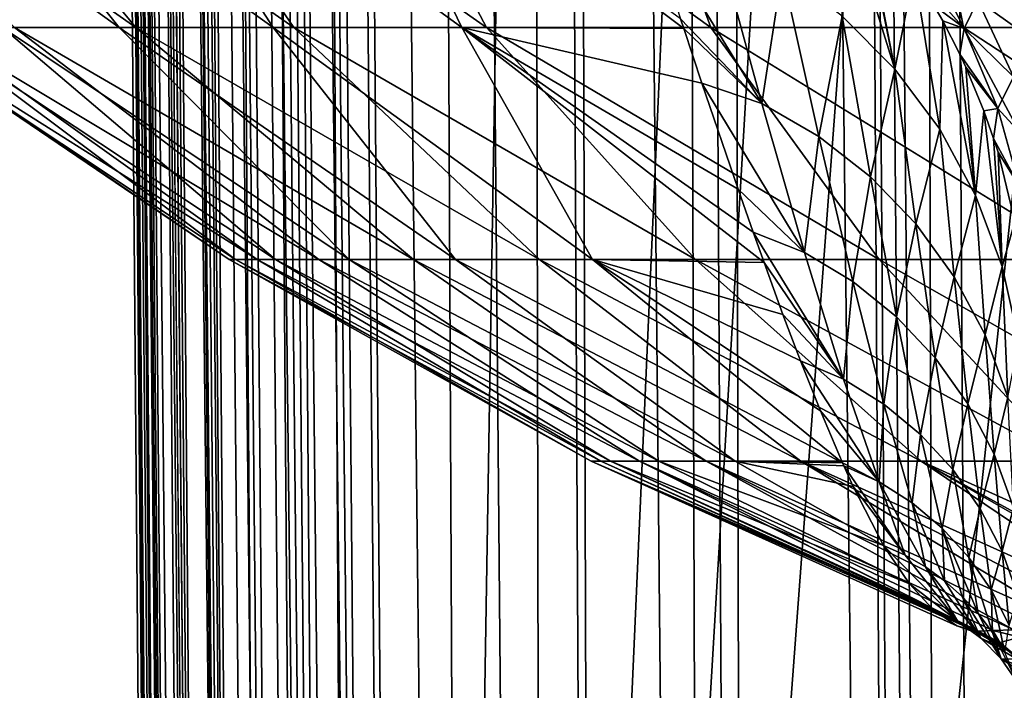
# Model space of a CAD drawing. Header units: metres. Extents: x -90 to 90, y -123 to 74.
# Tile 12 of 131: x -18.61 to -11.74, y -76.3 to -71.62. Entities that reach past the tile are written whole.
import ezdxf

# ---------------------------------------------------------------- set-up
doc = ezdxf.new("R2010")
doc.units = ezdxf.units.M
doc.layers.add('solid_11662012', color=7, linetype='CONTINUOUS')

msp = doc.modelspace()

# ---------------------------------------------------------------- linework, layer by layer
at = {"layer": 'solid_11662012'}
for points in [[(-10.662796, -96.333664, -58.257179), (-12.042686, 5.904888, -57.983341), (-11.13446, 5.913129, -58.278698)], [(-17.229906, -113.083244, -50.890713), (-18.394505, 5.841015, -50.076061), (-18.210295, 5.843629, -51.018921)], [(-17.139853, -113.082108, -51.266918), (-18.210295, 5.843629, -51.018921), (-18.082304, 5.845249, -51.489803)], [(-17.139853, -113.082108, -51.266918), (-17.229906, -113.083244, -50.890713), (-18.210295, 5.843629, -51.018921)], [(-16.924417, -113.079552, -51.984272), (-18.082304, 5.845249, -51.489803), (-17.851381, 5.847994, -52.173176)], [(-17.139853, -113.082108, -51.266918), (-18.082304, 5.845249, -51.489803), (-16.924417, -113.079552, -51.984272)], [(-16.743069, -113.077522, -52.473057), (-17.851381, 5.847994, -52.173176), (-17.569237, 5.851171, -52.843639)], [(-16.743069, -113.077522, -52.473057), (-16.924417, -113.079552, -51.984272), (-17.851381, 5.847994, -52.173176)], [(-16.463842, -113.074509, -53.105251), (-17.569237, 5.851171, -52.843639), (-17.355827, 5.853495, -53.275688)], [(-16.743069, -113.077522, -52.473057), (-17.569237, 5.851171, -52.843639), (-16.463842, -113.074509, -53.105251)], [(-16.167419, -113.071396, -53.671272), (-17.355827, 5.853495, -53.275688), (-16.866058, 5.858659, -54.1092)], [(-16.167419, -113.071396, -53.671272), (-16.463842, -113.074509, -53.105251), (-17.355827, 5.853495, -53.275688)], [(-15.808626, -113.067734, -54.258095), (-16.866058, 5.858659, -54.1092), (-16.730871, 5.860054, -54.310352)], [(-16.167419, -113.071396, -53.671272), (-16.866058, 5.858659, -54.1092), (-15.808626, -113.067734, -54.258095)], [(-15.416077, -113.063782, -54.81134), (-16.730871, 5.860054, -54.310352), (-15.985646, 5.867573, -55.262051)], [(-15.416077, -113.063782, -54.81134), (-15.808626, -113.067734, -54.258095), (-16.730871, 5.860054, -54.310352)], [(-14.926398, -113.058884, -55.405231), (-15.985646, 5.867573, -55.262051), (-15.131041, 5.875944, -56.116871)], [(-15.416077, -113.063782, -54.81134), (-15.985646, 5.867573, -55.262051), (-14.926398, -113.058884, -55.405231)], [(-14.524571, -113.054977, -55.830326), (-15.131041, 5.875944, -56.116871), (-14.952001, 5.877672, -56.271763)], [(-14.524571, -113.054977, -55.830326), (-14.926398, -113.058884, -55.405231), (-15.131041, 5.875944, -56.116871)], [(-13.771912, -113.047821, -56.50877), (-14.952001, 5.877672, -56.271763), (-14.179542, 5.885043, -56.862328)], [(-14.524571, -113.054977, -55.830326), (-14.952001, 5.877672, -56.271763), (-13.771912, -113.047821, -56.50877)], [(-13.505107, -113.045288, -56.718384), (-14.179542, 5.885043, -56.862328), (-13.781243, 5.888798, -57.12344)], [(-13.505107, -113.045288, -56.718384), (-13.771912, -113.047821, -56.50877), (-14.179542, 5.885043, -56.862328)], [(-12.372658, -113.034729, -57.462215), (-13.781243, 5.888798, -57.12344), (-13.145052, 5.894739, -57.48753)], [(-13.505107, -113.045288, -56.718384), (-13.781243, 5.888798, -57.12344), (-12.372658, -113.034729, -57.462215)], [(-12.166336, -100.907837, -57.619541), (-13.145052, 5.894739, -57.48753), (-12.499776, 5.9007, -57.797127)], [(-12.372658, -113.034729, -57.462215), (-13.145052, 5.894739, -57.48753), (-12.309244, -113.034111, -57.497665)], [(-12.249502, -102.447067, -57.570297), (-12.309244, -113.034111, -57.497665), (-13.145052, 5.894739, -57.48753)], [(-12.166336, -100.907837, -57.619541), (-12.249502, -102.447067, -57.570297), (-13.145052, 5.894739, -57.48753)], [(-11.381882, -97.822968, -57.991817), (-12.499776, 5.9007, -57.797127), (-12.042686, 5.904888, -57.983341)], [(-11.882363, -99.364059, -57.7659), (-12.166336, -100.907837, -57.619541), (-12.499776, 5.9007, -57.797127)], [(-11.381882, -97.822968, -57.991817), (-11.882363, -99.364059, -57.7659), (-12.499776, 5.9007, -57.797127)], [(-10.662796, -96.333664, -58.257179), (-11.381882, -97.822968, -57.991817), (-12.042686, 5.904888, -57.983341)], [(-17.461445, -113.087265, -48.751156), (-17.461445, -113.087265, -40.650002), (-18.499296, 5.838559, -40.650002)], [(-17.424213, -113.086937, -40.31786), (-18.499296, 5.838559, -40.650002), (-17.461445, -113.087265, -40.650002)], [(-17.980703, -53.586163, -48.693527), (-17.461445, -113.087265, -48.751156), (-18.499296, 5.838559, -40.650002)], [(-18.488432, 4.895641, -40.561142), (-18.499296, 5.838559, -40.650002), (-17.424213, -113.086937, -40.31786)], [(-17.380363, -113.085381, -50.02211), (-18.42732, 5.840466, -49.829792), (-18.394505, 5.841015, -50.076061)], [(-17.980703, -53.586163, -48.693527), (-18.42732, 5.840466, -49.829792), (-17.461445, -113.087265, -48.751156)], [(-17.405481, -113.085793, -49.807739), (-17.461445, -113.087265, -48.751156), (-18.42732, 5.840466, -49.829792)], [(-17.380363, -113.085381, -50.02211), (-17.405481, -113.085793, -49.807739), (-18.42732, 5.840466, -49.829792)], [(-17.380363, -113.085381, -50.02211), (-18.394505, 5.841015, -50.076061), (-17.229906, -113.083244, -50.890713)], [(-18.472826, 3.981299, -40.474854), (-18.488432, 4.895641, -40.561142), (-17.424213, -113.086937, -40.31786)], [(-18.452894, 3.095529, -40.391388), (-18.472826, 3.981299, -40.474854), (-17.424213, -113.086937, -40.31786)], [(-18.415855, 1.821661, -40.272099), (-18.452894, 3.095529, -40.391388), (-17.424213, -113.086937, -40.31786)], [(-18.415855, 1.821661, -40.272099), (-17.424213, -113.086937, -40.31786), (-17.313488, -113.085976, -40.000389)], [(-18.371523, 0.613477, -40.160343), (-18.415855, 1.821661, -40.272099), (-17.313488, -113.085976, -40.000389)], [(-18.320587, -0.539174, -40.055023), (-18.371523, 0.613477, -40.160343), (-17.313488, -113.085976, -40.000389)], [(-18.264065, -1.636235, -39.956398), (-18.320587, -0.539174, -40.055023), (-17.313488, -113.085976, -40.000389)], [(-18.264065, -1.636235, -39.956398), (-17.313488, -113.085976, -40.000389), (-17.134834, -113.084412, -39.715553)], [(-18.202646, -2.681697, -39.864223), (-18.264065, -1.636235, -39.956398), (-17.134834, -113.084412, -39.715553)], [(-18.136782, -3.680289, -39.778095), (-18.202646, -2.681697, -39.864223), (-17.134834, -113.084412, -39.715553)], [(-18.067282, -4.631138, -39.698227), (-18.136782, -3.680289, -39.778095), (-17.134834, -113.084412, -39.715553)], [(-18.067282, -4.631138, -39.698227), (-17.134834, -113.084412, -39.715553), (-16.897228, -113.082344, -39.477673)], [(-17.99431, -5.540226, -39.624115), (-18.067282, -4.631138, -39.698227), (-16.897228, -113.082344, -39.477673)], [(-17.91853, -6.406679, -39.555885), (-17.99431, -5.540226, -39.624115), (-16.897228, -113.082344, -39.477673)], [(-17.840227, -7.233474, -39.493317), (-17.91853, -6.406679, -39.555885), (-16.897228, -113.082344, -39.477673)], [(-17.718927, -8.401394, -39.409924), (-17.840227, -7.233474, -39.493317), (-16.897228, -113.082344, -39.477673)], [(-17.718927, -8.401394, -39.409924), (-16.897228, -113.082344, -39.477673), (-16.612606, -113.079857, -39.298695)], [(-17.594036, -9.486814, -39.338791), (-17.718927, -8.401394, -39.409924), (-16.612606, -113.079857, -39.298695)], [(-17.466734, -10.492308, -39.279629), (-17.594036, -9.486814, -39.338791), (-16.612606, -113.079857, -39.298695)], [(-17.466734, -10.492308, -39.279629), (-16.612606, -113.079857, -39.298695), (-16.295271, -113.077087, -39.187607)], [(-17.337831, -11.42347, -39.232021), (-17.466734, -10.492308, -39.279629), (-16.295271, -113.077087, -39.187607)], [(-17.20822, -12.283577, -39.195618), (-17.337831, -11.42347, -39.232021), (-16.295271, -113.077087, -39.187607)], [(-17.07868, -13.075923, -39.170059), (-17.20822, -12.283577, -39.195618), (-16.295271, -113.077087, -39.187607)], [(-17.07868, -13.075923, -39.170059), (-16.295271, -113.077087, -39.187607), (-15.961503, -113.074173, -39.150002)], [(-16.94964, -13.806651, -39.154957), (-17.07868, -13.075923, -39.170059), (-15.961503, -113.074173, -39.150002)], [(-16.94964, -13.806651, -39.154957), (-15.961503, -113.074173, -39.150002), (-16.821955, -14.476129, -39.150002)], [(-14.38139, -16.258156, -39.150002), (-16.821955, -14.476129, -39.150002), (-15.961503, -113.074173, -39.150002)], [(-15.961503, -113.074173, -39.150002), (15.961503, -113.074173, -39.150002), (16.821955, -14.476129, -39.150002)], [(14.38139, -16.258156, -39.150002), (-15.961503, -113.074173, -39.150002), (16.821955, -14.476129, -39.150002)], [(-11.740017, -17.757565, -39.150002), (-14.38139, -16.258156, -39.150002), (-15.961503, -113.074173, -39.150002)], [(14.38139, -16.258156, -39.150002), (11.740017, -17.757565, -39.150002), (-15.961503, -113.074173, -39.150002)], [(-10.357509, -18.392044, -39.150002), (-11.740017, -17.757565, -39.150002), (-15.961503, -113.074173, -39.150002)], [(11.740017, -17.757565, -39.150002), (10.357509, -18.392044, -39.150002), (-15.961503, -113.074173, -39.150002)], [(-8.941588, -18.9459, -39.150002), (-10.357509, -18.392044, -39.150002), (-15.961503, -113.074173, -39.150002)], [(10.357509, -18.392044, -39.150002), (8.941588, -18.9459, -39.150002), (-15.961503, -113.074173, -39.150002)], [(-6.028084, -19.805273, -39.150002), (-8.941588, -18.9459, -39.150002), (-15.961503, -113.074173, -39.150002)], [(8.941588, -18.9459, -39.150002), (6.028084, -19.805273, -39.150002), (-15.961503, -113.074173, -39.150002)], [(-4.538603, -20.108446, -39.150002), (-6.028084, -19.805273, -39.150002), (-15.961503, -113.074173, -39.150002)], [(6.028084, -19.805273, -39.150002), (4.538603, -20.108446, -39.150002), (-15.961503, -113.074173, -39.150002)], [(-3.033897, -20.325756, -39.150002), (-4.538603, -20.108446, -39.150002), (-15.961503, -113.074173, -39.150002)], [(4.538603, -20.108446, -39.150002), (3.033897, -20.325756, -39.150002), (-15.961503, -113.074173, -39.150002)], [(-1.51937, -20.456408, -39.150002), (-3.033897, -20.325756, -39.150002), (-15.961503, -113.074173, -39.150002)], [(3.033897, -20.325756, -39.150002), (1.51937, -20.456408, -39.150002), (-15.961503, -113.074173, -39.150002)], [(0, -20.499998, -39.150002), (-1.51937, -20.456408, -39.150002), (-15.961503, -113.074173, -39.150002)], [(1.51937, -20.456408, -39.150002), (0, -20.499998, -39.150002), (-15.961503, -113.074173, -39.150002)], [(-20.43088, -69.863937, 7.65748), (-18.728252, -71.676857, 5.660885), (-17.913692, -71.676857, 7.867189)], [(-19.361357, -69.863937, 10.059608), (-20.43088, -69.863937, 7.65748), (-17.913692, -71.676857, 7.867189)], [(-20.381973, -69.863937, -7.786721), (-17.799091, -71.676857, -8.123137), (-18.645191, -71.676857, -5.928735)], [(-20.381973, -69.863937, -7.786721), (-19.297258, -69.863937, -10.182027), (-17.799091, -71.676857, -8.123137)], [(-19.361357, -69.863937, 10.059608), (-17.913692, -71.676857, 7.867189), (-16.840282, -71.676857, 9.959815)], [(-18.010637, -69.863937, 12.315633), (-19.361357, -69.863937, 10.059608), (-16.840282, -71.676857, 9.959815)], [(-19.297258, -69.863937, -10.182027), (-16.695799, -71.676857, -10.200163), (-17.799091, -71.676857, -8.123137)], [(-19.297258, -69.863937, -10.182027), (-17.932278, -69.863937, -12.429453), (-16.695799, -71.676857, -10.200163)], [(-18.010637, -69.863937, 12.315633), (-16.840282, -71.676857, 9.959815), (-15.523535, -71.676857, 11.908523)], [(-16.398336, -69.863937, 14.392791), (-18.010637, -69.863937, 12.315633), (-15.523535, -71.676857, 11.908523)], [(-17.932278, -69.863937, -12.429453), (-15.351255, -71.676857, -12.129798), (-16.695799, -71.676857, -10.200163)], [(-17.932278, -69.863937, -12.429453), (-16.306854, -69.863937, -14.496357), (-15.351255, -71.676857, -12.129798)], [(-16.398336, -69.863937, 14.392791), (-13.972901, -71.685074, 13.678978), (-13.995898, -71.615822, 13.789371)], [(-16.398336, -69.863937, 14.392791), (-15.523535, -71.676857, 11.908523), (-13.972901, -71.685074, 13.678978)], [(-16.306854, -69.863937, -14.496357), (-13.784889, -71.676857, -13.884159), (-15.351255, -71.676857, -12.129798)], [(-16.306854, -69.863937, -14.496357), (-14.444595, -69.863937, -16.352722), (-13.784889, -71.676857, -13.884159)], [(-14.444595, -69.863937, -16.352722), (-12.019333, -71.676857, -15.437898), (-13.784889, -71.676857, -13.884159)], [(-14.444595, -69.863937, -16.352722), (-12.372549, -69.863937, -17.971584), (-12.019333, -71.676857, -15.437898)], [(-12.372549, -69.863937, -17.971584), (-10.0801, -71.676857, -16.76856), (-12.019333, -71.676857, -15.437898)], [(-12.372549, -69.863937, -17.971584), (-10.120809, -69.863937, -19.329435), (-10.0801, -71.676857, -16.76856)], [(-12.953969, -70.510223, 17.55167), (-12.86773, -71.598412, 15.666712), (-12.498912, -71.968163, 15.917576)], [(-12.747221, -70.751846, 17.63006), (-12.953969, -70.510223, 17.55167), (-12.498912, -71.968163, 15.917576)], [(-12.733356, -70.769104, 17.635628), (-12.747221, -70.751846, 17.63006), (-12.498912, -71.968163, 15.917576)], [(-12.36375, -71.287758, 17.81048), (-12.733356, -70.769104, 17.635628), (-12.498912, -71.968163, 15.917576)], [(-13.428103, -72.208702, 13.275801), (-14.227092, -70.904961, 14.86063), (-13.995898, -71.615822, 13.789371)], [(-13.428103, -72.208702, 13.275801), (-13.749082, -71.030991, 15.178537), (-14.227092, -70.904961, 14.86063)], [(-13.428103, -72.208702, 13.275801), (-13.286795, -71.284264, 15.418982), (-13.749082, -71.030991, 15.178537)], [(-12.316228, -71.09388, 18.180079), (-12.36375, -71.287758, 17.81048), (-12.015682, -71.68399, 18.37254)], [(-12.316228, -71.09388, 18.180079), (-12.015682, -71.68399, 18.37254), (-11.920073, -71.488327, 18.681499)], [(-11.763514, -71.280083, 18.955374), (-11.920073, -71.488327, 18.681499), (-11.484567, -71.798729, 19.312174)], [(-11.763514, -71.280083, 18.955374), (-11.484567, -71.798729, 19.312174), (-11.231328, -71.581772, 19.553478)], [(-13.428103, -72.208702, 13.275801), (-13.030728, -72.437447, 13.458499), (-13.286795, -71.284264, 15.418982)], [(-13.030728, -72.437447, 13.458499), (-12.86773, -71.598412, 15.666712), (-13.286795, -71.284264, 15.418982)], [(-12.36375, -71.287758, 17.81048), (-12.498912, -71.968163, 15.917576), (-12.186522, -72.387314, 16.16737)], [(-12.164041, -71.6297, 17.940605), (-12.36375, -71.287758, 17.81048), (-12.186522, -72.387314, 16.16737)], [(-12.015682, -71.68399, 18.37254), (-12.36375, -71.287758, 17.81048), (-12.164041, -71.6297, 17.940605)], [(-11.920073, -71.488327, 18.681499), (-12.015682, -71.68399, 18.37254), (-11.670161, -72.021797, 19.020239)], [(-11.920073, -71.488327, 18.681499), (-11.670161, -72.021797, 19.020239), (-11.484567, -71.798729, 19.312174)], [(-13.428103, -72.208702, 13.275801), (-13.995898, -71.615822, 13.789371), (-13.972901, -71.685074, 13.678978)], [(-13.030728, -72.437447, 13.458499), (-12.670397, -72.71833, 13.64524), (-12.86773, -71.598412, 15.666712)], [(-12.670397, -72.71833, 13.64524), (-12.498912, -71.968163, 15.917576), (-12.86773, -71.598412, 15.666712)], [(-17.102928, -73.296219, 1.374869), (-19.272192, -71.676857, 3.372781), (-19.537653, -71.676857, 1.035941)], [(-17.145899, -73.296219, -0.646957), (-19.537653, -71.676857, 1.035941), (-19.520798, -71.676857, -1.315867)], [(-17.102928, -73.296219, 1.374869), (-19.537653, -71.676857, 1.035941), (-17.145899, -73.296219, -0.646957)], [(-16.950691, -73.296219, -2.659795), (-19.520798, -71.676857, -1.315867), (-19.22187, -71.676857, -3.648662)], [(-17.145899, -73.296219, -0.646957), (-19.520798, -71.676857, -1.315867), (-16.950691, -73.296219, -2.659795)], [(-16.822374, -73.296219, 3.377595), (-18.728252, -71.676857, 5.660885), (-19.272192, -71.676857, 3.372781)], [(-16.822374, -73.296219, 3.377595), (-19.272192, -71.676857, 3.372781), (-17.102928, -73.296219, 1.374869)], [(-16.520014, -73.296219, -4.635684), (-19.22187, -71.676857, -3.648662), (-18.645191, -71.676857, -5.928735)], [(-16.950691, -73.296219, -2.659795), (-19.22187, -71.676857, -3.648662), (-16.520014, -73.296219, -4.635684)], [(-16.308134, -73.296219, 5.333402), (-17.913692, -71.676857, 7.867189), (-18.728252, -71.676857, 5.660885)], [(-16.308134, -73.296219, 5.333402), (-18.728252, -71.676857, 5.660885), (-16.822374, -73.296219, 3.377595)], [(-15.859851, -73.296219, -6.547179), (-18.645191, -71.676857, -5.928735), (-17.799091, -71.676857, -8.123137)], [(-16.520014, -73.296219, -4.635684), (-18.645191, -71.676857, -5.928735), (-15.859851, -73.296219, -6.547179)], [(-15.567351, -73.296219, 7.215121), (-16.840282, -71.676857, 9.959815), (-17.913692, -71.676857, 7.867189)], [(-15.567351, -73.296219, 7.215121), (-17.913692, -71.676857, 7.867189), (-16.308134, -73.296219, 5.333402)], [(-14.979373, -73.296219, -8.367723), (-17.799091, -71.676857, -8.123137), (-16.695799, -71.676857, -10.200163)], [(-15.859851, -73.296219, -6.547179), (-17.799091, -71.676857, -8.123137), (-14.979373, -73.296219, -8.367723)], [(-14.610317, -73.296219, 8.996613), (-15.523535, -71.676857, 11.908523), (-16.840282, -71.676857, 9.959815)], [(-14.610317, -73.296219, 8.996613), (-16.840282, -71.676857, 9.959815), (-15.567351, -73.296219, 7.215121)], [(-13.890811, -73.296219, -10.072029), (-16.695799, -71.676857, -10.200163), (-15.351255, -71.676857, -12.129798)], [(-14.979373, -73.296219, -8.367723), (-16.695799, -71.676857, -10.200163), (-13.890811, -73.296219, -10.072029)], [(-13.845995, -72.065186, 13.050511), (-13.972901, -71.685074, 13.678978), (-15.523535, -71.676857, 11.908523)], [(-13.412863, -73.317284, 10.64495), (-15.523535, -71.676857, 11.908523), (-14.610317, -73.296219, 8.996613)], [(-13.488461, -73.105202, 11.096497), (-15.523535, -71.676857, 11.908523), (-13.412863, -73.317284, 10.64495)], [(-13.593514, -72.805267, 11.700931), (-15.523535, -71.676857, 11.908523), (-13.488461, -73.105202, 11.096497)], [(-13.593514, -72.805267, 11.700931), (-13.845995, -72.065186, 13.050511), (-15.523535, -71.676857, 11.908523)], [(-12.609287, -73.296219, -11.63642), (-15.351255, -71.676857, -12.129798), (-13.784889, -71.676857, -13.884159)], [(-13.890811, -73.296219, -10.072029), (-15.351255, -71.676857, -12.129798), (-12.609287, -73.296219, -11.63642)], [(-13.428103, -72.208702, 13.275801), (-13.972901, -71.685074, 13.678978), (-13.845995, -72.065186, 13.050511)], [(-11.152603, -73.296219, -13.039166), (-13.784889, -71.676857, -13.884159), (-12.019333, -71.676857, -15.437898)], [(-12.609287, -73.296219, -11.63642), (-13.784889, -71.676857, -13.884159), (-11.152603, -73.296219, -13.039166)], [(-12.164041, -71.6297, 17.940605), (-12.186522, -72.387314, 16.16737), (-11.935794, -72.848839, 16.411905)], [(-12.045699, -71.863228, 18.039474), (-12.164041, -71.6297, 17.940605), (-11.935794, -72.848839, 16.411905)], [(-12.015682, -71.68399, 18.37254), (-12.164041, -71.6297, 17.940605), (-12.045699, -71.863228, 18.039474)], [(-12.015682, -71.68399, 18.37254), (-12.045699, -71.863228, 18.039474), (-11.78025, -72.241516, 18.690041)], [(-9.540994, -73.296219, -14.260779), (-12.019333, -71.676857, -15.437898), (-10.0801, -71.676857, -16.76856)], [(-11.152603, -73.296219, -13.039166), (-12.019333, -71.676857, -15.437898), (-9.540994, -73.296219, -14.260779)], [(-12.015682, -71.68399, 18.37254), (-11.78025, -72.241516, 18.690041), (-11.670161, -72.021797, 19.020239)], [(-12.003264, -71.954536, 18.080755), (-12.045699, -71.863228, 18.039474), (-11.935794, -72.848839, 16.411905)], [(-11.78025, -72.241516, 18.690041), (-12.045699, -71.863228, 18.039474), (-12.003264, -71.954536, 18.080755)], [(-11.877199, -72.25872, 18.23015), (-12.003264, -71.954536, 18.080755), (-11.935794, -72.848839, 16.411905)], [(-11.78025, -72.241516, 18.690041), (-12.003264, -71.954536, 18.080755), (-11.877199, -72.25872, 18.23015)], [(-12.670397, -72.71833, 13.64524), (-12.353184, -73.046631, 13.832875), (-12.498912, -71.968163, 15.917576)], [(-12.353184, -73.046631, 13.832875), (-12.186522, -72.387314, 16.16737), (-12.498912, -71.968163, 15.917576)], [(-11.670161, -72.021797, 19.020239), (-11.78025, -72.241516, 18.690041), (-11.505135, -72.542343, 19.410124)], [(-13.130158, -73.247688, 11.252042), (-13.845995, -72.065186, 13.050511), (-13.593514, -72.805267, 11.700931)], [(-13.130158, -73.247688, 11.252042), (-13.428103, -72.208702, 13.275801), (-13.845995, -72.065186, 13.050511)], [(-13.130158, -73.247688, 11.252042), (-13.030728, -72.437447, 13.458499), (-13.428103, -72.208702, 13.275801)], [(-11.78025, -72.241516, 18.690041), (-11.877199, -72.25872, 18.23015), (-11.809664, -72.450722, 18.335089)], [(-11.78025, -72.241516, 18.690041), (-11.809664, -72.450722, 18.335089), (-11.630002, -72.786636, 19.073561)], [(-11.78025, -72.241516, 18.690041), (-11.630002, -72.786636, 19.073561), (-11.505135, -72.542343, 19.410124)], [(-11.877199, -72.25872, 18.23015), (-11.935794, -72.848839, 16.411905), (-11.750933, -73.345016, 16.647085)], [(-11.809664, -72.450722, 18.335089), (-11.877199, -72.25872, 18.23015), (-11.750933, -73.345016, 16.647085)], [(-13.130158, -73.247688, 11.252042), (-12.793036, -73.450272, 11.385031), (-13.030728, -72.437447, 13.458499)], [(-12.793036, -73.450272, 11.385031), (-12.670397, -72.71833, 13.64524), (-13.030728, -72.437447, 13.458499)], [(-12.353184, -73.046631, 13.832875), (-12.084438, -73.416801, 14.018242), (-12.186522, -72.387314, 16.16737)], [(-12.084438, -73.416801, 14.018242), (-11.935794, -72.848839, 16.411905), (-12.186522, -72.387314, 16.16737)], [(-11.779267, -72.54715, 18.391243), (-11.809664, -72.450722, 18.335089), (-11.750933, -73.345016, 16.647085)], [(-11.630002, -72.786636, 19.073561), (-11.809664, -72.450722, 18.335089), (-11.779267, -72.54715, 18.391243)], [(-11.662901, -73.031937, 18.713989), (-11.779267, -72.54715, 18.391243), (-11.750933, -73.345016, 16.647085)], [(-11.630002, -72.786636, 19.073561), (-11.779267, -72.54715, 18.391243), (-11.662901, -73.031937, 18.713989)], [(-12.793036, -73.450272, 11.385031), (-12.487315, -73.696686, 11.519908), (-12.670397, -72.71833, 13.64524)], [(-12.487315, -73.696686, 11.519908), (-12.353184, -73.046631, 13.832875), (-12.670397, -72.71833, 13.64524)], [(-13.130158, -73.247688, 11.252042), (-13.593514, -72.805267, 11.700931), (-13.488461, -73.105202, 11.096497)], [(-12.084438, -73.416801, 14.018242), (-11.868692, -73.822601, 14.198214), (-11.935794, -72.848839, 16.411905)], [(-11.868692, -73.822601, 14.198214), (-11.750933, -73.345016, 16.647085), (-11.935794, -72.848839, 16.411905)], [(-12.487315, -73.696686, 11.519908), (-12.218156, -73.982765, 11.654394), (-12.353184, -73.046631, 13.832875)], [(-12.218156, -73.982765, 11.654394), (-12.084438, -73.416801, 14.018242), (-12.353184, -73.046631, 13.832875)], [(-11.662901, -73.031937, 18.713989), (-11.750933, -73.345016, 16.647085), (-11.635036, -73.867516, 16.868967)], [(-12.857673, -74.131645, 9.122499), (-13.488461, -73.105202, 11.096497), (-13.412863, -73.317284, 10.64495)], [(-12.857673, -74.131645, 9.122499), (-13.130158, -73.247688, 11.252042), (-13.488461, -73.105202, 11.096497)], [(-12.857673, -74.131645, 9.122499), (-12.793036, -73.450272, 11.385031), (-13.130158, -73.247688, 11.252042)], [(-17.145899, -73.296219, -0.646957), (-14.55169, -74.704498, -1.430359), (-14.61894, -74.704498, 0.290149)], [(-17.145899, -73.296219, -0.646957), (-16.950691, -73.296219, -2.659795), (-14.55169, -74.704498, -1.430359)], [(-17.102928, -73.296219, 1.374869), (-17.145899, -73.296219, -0.646957), (-14.61894, -74.704498, 0.290149)], [(-17.102928, -73.296219, 1.374869), (-14.61894, -74.704498, 0.290149), (-14.483475, -74.704498, 2.006632)], [(-16.822374, -73.296219, 3.377595), (-17.102928, -73.296219, 1.374869), (-14.483475, -74.704498, 2.006632)], [(-16.950691, -73.296219, -2.659795), (-14.282656, -74.704498, -3.131031), (-14.55169, -74.704498, -1.430359)], [(-16.950691, -73.296219, -2.659795), (-16.520014, -73.296219, -4.635684), (-14.282656, -74.704498, -3.131031)], [(-16.822374, -73.296219, 3.377595), (-14.483475, -74.704498, 2.006632), (-14.147171, -74.704498, 3.695291)], [(-16.308134, -73.296219, 5.333402), (-16.822374, -73.296219, 3.377595), (-14.147171, -74.704498, 3.695291)], [(-16.520014, -73.296219, -4.635684), (-13.815568, -74.704498, -4.788287), (-14.282656, -74.704498, -3.131031)], [(-16.520014, -73.296219, -4.635684), (-15.859851, -73.296219, -6.547179), (-13.815568, -74.704498, -4.788287)], [(-16.308134, -73.296219, 5.333402), (-14.147171, -74.704498, 3.695291), (-13.614692, -74.704498, 5.332708)], [(-15.567351, -73.296219, 7.215121), (-16.308134, -73.296219, 5.333402), (-13.614692, -74.704498, 5.332708)], [(-15.859851, -73.296219, -6.547179), (-13.156904, -74.704498, -6.379145), (-13.815568, -74.704498, -4.788287)], [(-15.859851, -73.296219, -6.547179), (-14.979373, -73.296219, -8.367723), (-13.156904, -74.704498, -6.379145)], [(-15.567351, -73.296219, 7.215121), (-13.614692, -74.704498, 5.332708), (-12.865257, -74.714722, 6.905461)], [(-14.610317, -73.296219, 8.996613), (-15.567351, -73.296219, 7.215121), (-12.865257, -74.714722, 6.905461)], [(-14.979373, -73.296219, -8.367723), (-12.315797, -74.704498, -7.881546), (-13.156904, -74.704498, -6.379145)], [(-14.979373, -73.296219, -8.367723), (-13.890811, -73.296219, -10.072029), (-12.315797, -74.704498, -7.881546)], [(-14.610317, -73.296219, 8.996613), (-12.865257, -74.714722, 6.905461), (-13.019203, -74.353058, 8.04513)], [(-13.158301, -74.002632, 9.013724), (-14.610317, -73.296219, 8.996613), (-13.019203, -74.353058, 8.04513)], [(-13.280692, -73.679321, 9.819923), (-13.412863, -73.317284, 10.64495), (-14.610317, -73.296219, 8.996613)], [(-13.158301, -74.002632, 9.013724), (-13.280692, -73.679321, 9.819923), (-14.610317, -73.296219, 8.996613)], [(-13.890811, -73.296219, -10.072029), (-11.30391, -74.704498, -9.274654), (-12.315797, -74.704498, -7.881546)], [(-13.890811, -73.296219, -10.072029), (-12.609287, -73.296219, -11.63642), (-11.30391, -74.704498, -9.274654)], [(-12.857673, -74.131645, 9.122499), (-13.412863, -73.317284, 10.64495), (-13.280692, -73.679321, 9.819923)], [(-12.609287, -73.296219, -11.63642), (-10.135276, -74.704498, -10.539155), (-11.30391, -74.704498, -9.274654)], [(-12.609287, -73.296219, -11.63642), (-11.152603, -73.296219, -13.039166), (-10.135276, -74.704498, -10.539155)], [(-11.868692, -73.822601, 14.198214), (-11.709583, -74.257187, 14.369757), (-11.750933, -73.345016, 16.647085)], [(-11.709583, -74.257187, 14.369757), (-11.635036, -73.867516, 16.868967), (-11.750933, -73.345016, 16.647085)], [(-12.857673, -74.131645, 9.122499), (-12.575878, -74.306717, 9.215479), (-12.793036, -73.450272, 11.385031)], [(-12.575878, -74.306717, 9.215479), (-12.487315, -73.696686, 11.519908), (-12.793036, -73.450272, 11.385031)], [(-12.218156, -73.982765, 11.654394), (-11.990104, -74.303688, 11.786222), (-12.084438, -73.416801, 14.018242)], [(-11.990104, -74.303688, 11.786222), (-11.868692, -73.822601, 14.198214), (-12.084438, -73.416801, 14.018242)], [(-12.857673, -74.131645, 9.122499), (-13.280692, -73.679321, 9.819923), (-13.158301, -74.002632, 9.013724)], [(-12.575878, -74.306717, 9.215479), (-12.320291, -74.518166, 9.30857), (-12.487315, -73.696686, 11.519908)], [(-12.320291, -74.518166, 9.30857), (-12.218156, -73.982765, 11.654394), (-12.487315, -73.696686, 11.519908)], [(-11.990104, -74.303688, 11.786222), (-11.80701, -74.65403, 11.913161), (-11.868692, -73.822601, 14.198214)], [(-11.80701, -74.65403, 11.913161), (-11.709583, -74.257187, 14.369757), (-11.868692, -73.822601, 14.198214)], [(-12.608469, -74.84845, 6.90274), (-13.158301, -74.002632, 9.013724), (-13.019203, -74.353058, 8.04513)], [(-12.608469, -74.84845, 6.90274), (-12.857673, -74.131645, 9.122499), (-13.158301, -74.002632, 9.013724)], [(-12.320291, -74.518166, 9.30857), (-12.095239, -74.762421, 9.400194), (-12.218156, -73.982765, 11.654394)], [(-12.095239, -74.762421, 9.400194), (-11.990104, -74.303688, 11.786222), (-12.218156, -73.982765, 11.654394)], [(-12.608469, -74.84845, 6.90274), (-12.575878, -74.306717, 9.215479), (-12.857673, -74.131645, 9.122499)], [(-12.095239, -74.762421, 9.400194), (-11.904534, -75.035332, 9.488799), (-11.990104, -74.303688, 11.786222)], [(-11.904534, -75.035332, 9.488799), (-11.80701, -74.65403, 11.913161), (-11.990104, -74.303688, 11.786222)], [(-11.80701, -74.65403, 11.913161), (-11.671965, -75.027878, 12.033072), (-11.709583, -74.257187, 14.369757)], [(-12.608469, -74.84845, 6.90274), (-13.019203, -74.353058, 8.04513), (-12.865257, -74.714722, 6.905461)], [(-12.608469, -74.84845, 6.90274), (-12.377602, -74.99543, 6.964299), (-12.575878, -74.306717, 9.215479)], [(-12.377602, -74.99543, 6.964299), (-12.320291, -74.518166, 9.30857), (-12.575878, -74.306717, 9.215479)], [(-12.377602, -74.99543, 6.964299), (-12.168155, -75.172043, 7.02456), (-12.320291, -74.518166, 9.30857)], [(-12.168155, -75.172043, 7.02456), (-12.095239, -74.762421, 9.400194), (-12.320291, -74.518166, 9.30857)], [(-14.61894, -74.704498, 0.290149), (-12.066721, -75.853188, 0.297364), (-12.224223, -75.744781, 1.664814)], [(-14.483475, -74.704498, 2.006632), (-14.61894, -74.704498, 0.290149), (-12.224223, -75.744781, 1.664814)], [(-14.61894, -74.704498, 0.290149), (-11.934543, -75.890205, -1.017151), (-12.066721, -75.853188, 0.297364)], [(-14.61894, -74.704498, 0.290149), (-14.55169, -74.704498, -1.430359), (-11.934543, -75.890205, -1.017151)], [(-14.55169, -74.704498, -1.430359), (-11.928044, -75.89035, -1.086734), (-11.934543, -75.890205, -1.017151)], [(-14.55169, -74.704498, -1.430359), (-11.921429, -75.890266, -1.159303), (-11.928044, -75.89035, -1.086734)], [(-14.55169, -74.704498, -1.430359), (-11.918627, -75.89016, -1.190472), (-11.921429, -75.890266, -1.159303)], [(-14.55169, -74.704498, -1.430359), (-14.282656, -74.704498, -3.131031), (-11.918627, -75.89016, -1.190472)], [(-14.483475, -74.704498, 2.006632), (-12.24135, -75.729538, 1.807256), (-12.39746, -75.560738, 3.085374)], [(-14.147171, -74.704498, 3.695291), (-14.483475, -74.704498, 2.006632), (-12.39746, -75.560738, 3.085374)], [(-14.483475, -74.704498, 2.006632), (-12.224223, -75.744781, 1.664814), (-12.24135, -75.729538, 1.807256)], [(-14.282656, -74.704498, -3.131031), (-11.915811, -75.890053, -1.220967), (-11.918627, -75.89016, -1.190472)], [(-14.282656, -74.704498, -3.131031), (-11.816157, -75.886162, -2.022289), (-11.915811, -75.890053, -1.220967)], [(-14.282656, -74.704498, -3.131031), (-11.669129, -75.880226, -2.810617), (-11.816157, -75.886162, -2.022289)], [(-14.282656, -74.704498, -3.131031), (-13.815568, -74.704498, -4.788287), (-11.669129, -75.880226, -2.810617)], [(-14.147171, -74.704498, 3.695291), (-12.39746, -75.560738, 3.085374), (-12.577939, -75.292297, 4.58137)], [(-13.614692, -74.704498, 5.332708), (-14.147171, -74.704498, 3.695291), (-12.577939, -75.292297, 4.58137)], [(-13.815568, -74.704498, -4.788287), (-11.475763, -75.872498, -3.583295), (-11.669129, -75.880226, -2.810617)], [(-13.815568, -74.704498, -4.788287), (-11.237217, -75.863197, -4.337873), (-11.475763, -75.872498, -3.583295)], [(-13.815568, -74.704498, -4.788287), (-13.156904, -74.704498, -6.379145), (-11.237217, -75.863197, -4.337873)], [(-12.789364, -74.880936, 6.316602), (-13.614692, -74.704498, 5.332708), (-12.577939, -75.292297, 4.58137)], [(-12.855903, -74.735687, 6.833798), (-12.865257, -74.714722, 6.905461), (-13.614692, -74.704498, 5.332708)], [(-12.789364, -74.880936, 6.316602), (-12.855903, -74.735687, 6.833798), (-13.614692, -74.704498, 5.332708)], [(-13.156904, -74.704498, -6.379145), (-10.954819, -75.852562, -5.071857), (-11.237217, -75.863197, -4.337873)], [(-13.156904, -74.704498, -6.379145), (-10.630088, -75.840805, -5.78272), (-10.954819, -75.852562, -5.071857)], [(-13.156904, -74.704498, -6.379145), (-12.315797, -74.704498, -7.881546), (-10.630088, -75.840805, -5.78272)], [(-12.608469, -74.84845, 6.90274), (-12.865257, -74.714722, 6.905461), (-12.855903, -74.735687, 6.833798)], [(-12.315797, -74.704498, -7.881546), (-10.348188, -75.830986, -6.320083), (-10.630088, -75.840805, -5.78272)], [(-12.315797, -74.704498, -7.881546), (-10.264623, -75.82814, -6.468148), (-10.348188, -75.830986, -6.320083)], [(-12.315797, -74.704498, -7.881546), (-9.860161, -75.814796, -7.125881), (-10.264623, -75.82814, -6.468148)], [(-12.315797, -74.704498, -7.881546), (-11.30391, -74.704498, -9.274654), (-9.860161, -75.814796, -7.125881)], [(-11.904534, -75.035332, 9.488799), (-11.751409, -75.332291, 9.572885), (-11.80701, -74.65403, 11.913161)], [(-11.751409, -75.332291, 9.572885), (-11.671965, -75.027878, 12.033072), (-11.80701, -74.65403, 11.913161)], [(-12.428514, -75.359917, 4.611042), (-12.855903, -74.735687, 6.833798), (-12.789364, -74.880936, 6.316602)], [(-12.608469, -74.84845, 6.90274), (-12.855903, -74.735687, 6.833798), (-12.428514, -75.359917, 4.611042)], [(-12.168155, -75.172043, 7.02456), (-11.983691, -75.375282, 7.082501), (-12.095239, -74.762421, 9.400194)], [(-11.983691, -75.375282, 7.082501), (-11.904534, -75.035332, 9.488799), (-12.095239, -74.762421, 9.400194)], [(-12.608469, -74.84845, 6.90274), (-12.428514, -75.359917, 4.611042), (-12.286424, -75.442123, 4.639876)], [(-12.608469, -74.84845, 6.90274), (-12.286424, -75.442123, 4.639876), (-12.377602, -74.99543, 6.964299)], [(-12.428514, -75.359917, 4.611042), (-12.789364, -74.880936, 6.316602), (-12.577939, -75.292297, 4.58137)], [(-12.377602, -74.99543, 6.964299), (-12.286424, -75.442123, 4.639876), (-12.153034, -75.538132, 4.667595)], [(-12.377602, -74.99543, 6.964299), (-12.153034, -75.538132, 4.667595), (-12.168155, -75.172043, 7.02456)], [(-11.983691, -75.375282, 7.082501), (-11.82735, -75.6017, 7.137136), (-11.904534, -75.035332, 9.488799)], [(-11.82735, -75.6017, 7.137136), (-11.751409, -75.332291, 9.572885), (-11.904534, -75.035332, 9.488799)], [(-11.751409, -75.332291, 9.572885), (-11.638454, -75.648262, 9.651026), (-11.671965, -75.027878, 12.033072)], [(-12.168155, -75.172043, 7.02456), (-12.153034, -75.538132, 4.667595), (-12.029631, -75.647026, 4.693932)], [(-12.168155, -75.172043, 7.02456), (-12.029631, -75.647026, 4.693932), (-11.917402, -75.767754, 4.718633)], [(-12.168155, -75.172043, 7.02456), (-11.917402, -75.767754, 4.718633), (-11.983691, -75.375282, 7.082501)], [(-12.061935, -75.819038, 1.839421), (-12.577939, -75.292297, 4.58137), (-12.39746, -75.560738, 3.085374)], [(-12.061935, -75.819038, 1.839421), (-12.428514, -75.359917, 4.611042), (-12.577939, -75.292297, 4.58137)], [(-11.82735, -75.6017, 7.137136), (-11.70179, -75.847435, 7.187533), (-11.751409, -75.332291, 9.572885)], [(-11.70179, -75.847435, 7.187533), (-11.638454, -75.648262, 9.651026), (-11.751409, -75.332291, 9.572885)], [(-12.061935, -75.819038, 1.839421), (-12.286424, -75.442123, 4.639876), (-12.428514, -75.359917, 4.611042)], [(-11.983691, -75.375282, 7.082501), (-11.917402, -75.767754, 4.718633), (-11.81743, -75.899139, 4.741461)], [(-11.983691, -75.375282, 7.082501), (-11.81743, -75.899139, 4.741461), (-11.82735, -75.6017, 7.137136)], [(-11.899216, -75.937996, 1.864125), (-12.153034, -75.538132, 4.667595), (-12.286424, -75.442123, 4.639876)], [(-12.061935, -75.819038, 1.839421), (-11.899216, -75.937996, 1.864125), (-12.286424, -75.442123, 4.639876)], [(-11.899216, -75.937996, 1.864125), (-12.029631, -75.647026, 4.693932), (-12.153034, -75.538132, 4.667595)], [(-12.061935, -75.819038, 1.839421), (-12.39746, -75.560738, 3.085374), (-12.24135, -75.729538, 1.807256)], [(-11.82735, -75.6017, 7.137136), (-11.81743, -75.899139, 4.741461), (-11.730674, -76.03994, 4.762195)], [(-11.82735, -75.6017, 7.137136), (-11.730674, -76.03994, 4.762195), (-11.70179, -75.847435, 7.187533)], [(-11.75815, -76.08271, 1.884053), (-11.917402, -75.767754, 4.718633), (-12.029631, -75.647026, 4.693932)], [(-11.899216, -75.937996, 1.864125), (-11.75815, -76.08271, 1.884053), (-12.029631, -75.647026, 4.693932)], [(-11.855087, -75.927002, -1.01072), (-12.24135, -75.729538, 1.807256), (-12.224223, -75.744781, 1.664814)], [(-12.061935, -75.819038, 1.839421), (-12.24135, -75.729538, 1.807256), (-11.855087, -75.927002, -1.01072)], [(-11.855087, -75.927002, -1.01072), (-12.224223, -75.744781, 1.664814), (-12.066721, -75.853188, 0.297364)], [(-11.75815, -76.08271, 1.884053), (-11.81743, -75.899139, 4.741461), (-11.917402, -75.767754, 4.718633)], [(-11.855087, -75.927002, -1.01072), (-12.066721, -75.853188, 0.297364), (-11.934543, -75.890205, -1.017151)], [(-12.061935, -75.819038, 1.839421), (-11.855087, -75.927002, -1.01072), (-11.779951, -75.972099, -1.005452)], [(-12.061935, -75.819038, 1.839421), (-11.779951, -75.972099, -1.005452), (-11.709975, -76.024971, -1.001733)], [(-12.061935, -75.819038, 1.839421), (-11.709975, -76.024971, -1.001733), (-11.899216, -75.937996, 1.864125)], [(-11.624998, -75.932747, -2.532031), (-11.816157, -75.886162, -2.022289), (-11.669129, -75.880226, -2.810617)], [(-11.771029, -75.969788, -1.148377), (-11.934543, -75.890205, -1.017151), (-11.928044, -75.89035, -1.086734)], [(-11.855087, -75.927002, -1.01072), (-11.934543, -75.890205, -1.017151), (-11.771029, -75.969788, -1.148377)], [(-11.771029, -75.969788, -1.148377), (-11.928044, -75.89035, -1.086734), (-11.921429, -75.890266, -1.159303)], [(-11.771029, -75.969788, -1.148377), (-11.921429, -75.890266, -1.159303), (-11.918627, -75.89016, -1.190472)], [(-11.771029, -75.969788, -1.148377), (-11.918627, -75.89016, -1.190472), (-11.915811, -75.890053, -1.220967)], [(-11.767117, -75.968674, -1.20941), (-11.915811, -75.890053, -1.220967), (-11.816157, -75.886162, -2.022289)], [(-11.771029, -75.969788, -1.148377), (-11.915811, -75.890053, -1.220967), (-11.767117, -75.968674, -1.20941)], [(-11.899216, -75.937996, 1.864125), (-11.709975, -76.024971, -1.001733), (-11.64597, -76.085007, -0.999606)], [(-11.899216, -75.937996, 1.864125), (-11.64597, -76.085007, -0.999606), (-11.75815, -76.08271, 1.884053)], [(-11.779951, -75.972099, -1.005452), (-11.855087, -75.927002, -1.01072), (-11.771029, -75.969788, -1.148377)], [(-11.64269, -76.24913, 1.898646), (-11.730674, -76.03994, 4.762195), (-11.81743, -75.899139, 4.741461)], [(-11.75815, -76.08271, 1.884053), (-11.64269, -76.24913, 1.898646), (-11.81743, -75.899139, 4.741461)], [(-11.624998, -75.932747, -2.532031), (-11.767117, -75.968674, -1.20941), (-11.816157, -75.886162, -2.022289)], [(-11.63786, -76.077049, -1.203971), (-11.767117, -75.968674, -1.20941), (-11.624998, -75.932747, -2.532031)], [(-11.779951, -75.972099, -1.005452), (-11.771029, -75.969788, -1.148377), (-11.640474, -76.079315, -1.143584)], [(-11.709975, -76.024971, -1.001733), (-11.779951, -75.972099, -1.005452), (-11.640474, -76.079315, -1.143584)], [(-11.640474, -76.079315, -1.143584), (-11.771029, -75.969788, -1.148377), (-11.767117, -75.968674, -1.20941)], [(-11.640474, -76.079315, -1.143584), (-11.767117, -75.968674, -1.20941), (-11.63786, -76.077049, -1.203971)], [(-11.75815, -76.08271, 1.884053), (-11.64597, -76.085007, -0.999606), (-11.588678, -76.151505, -0.999095)], [(-11.75815, -76.08271, 1.884053), (-11.588678, -76.151505, -0.999095), (-11.538764, -76.223694, -1.000206)], [(-11.75815, -76.08271, 1.884053), (-11.538764, -76.223694, -1.000206), (-11.64269, -76.24913, 1.898646)]]:
    msp.add_3dface(points, dxfattribs=at)

doc.saveas('drawing.dxf')
